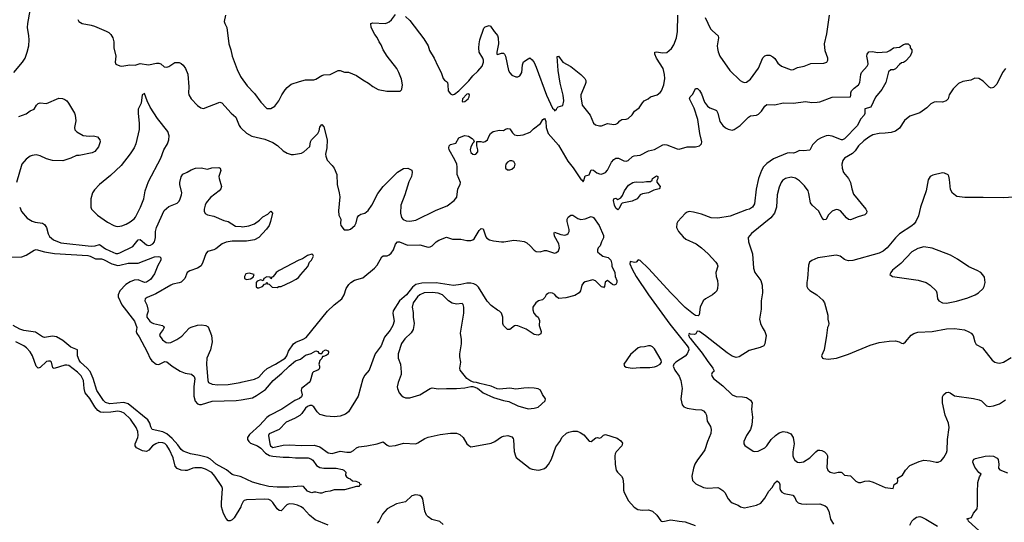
# Model space of a CAD drawing. Header units: inches. Extents: x 1678809 to 1859548, y 384609 to 522868.
# Tile 37 of 256: x 1757828 to 1767477, y 412019 to 416947. Entities that reach past the tile are written whole.
import ezdxf

# ---------------------------------------------------------------- set-up
doc = ezdxf.new("R2010")
doc.units = ezdxf.units.IN
doc.header["$MEASUREMENT"] = 0
doc.layers.add('B7451', color=7, linetype='Continuous')
doc.layers.add('B7461', color=7, linetype='Continuous')

msp = doc.modelspace()

# ---------------------------------------------------------------- linework, layer by layer
at = {"layer": 'B7451', "color": 5}
for points, elevation in [([(1757770, 416430.7), (1757855.1, 416530), (1757880.9, 416570), (1757902, 416630), (1757916.2, 416690), (1757920.5, 416750), (1757918.7, 416790), (1757905.1, 416870), (1757906.6, 416910), (1757946.6, 417130)], 260), ([(1758396.3, 416950), (1758408.5, 416928.5), (1758441, 416910), (1758530, 416893.1), (1758562, 416882), (1758676, 416836), (1758701.6, 416821.6), (1758722.2, 416802.2), (1758741.3, 416770), (1758750.3, 416730.4), (1758750.6, 416670), (1758770.9, 416589.1), (1758762.8, 416530), (1758771.3, 416510), (1758810, 416494), (1758830, 416490.6), (1758905.8, 416505.8), (1758958.6, 416501.4), (1759010, 416516.3), (1759090, 416505.3), (1759170, 416520.7), (1759190, 416520.7), (1759210, 416514), (1759245.2, 416485.2), (1759270, 416480.7), (1759290, 416487.3), (1759350, 416526.8), (1759390, 416526.8), (1759410, 416517.3), (1759430, 416502), (1759454.4, 416470), (1759474.5, 416414.5), (1759485.3, 416290), (1759481.3, 416230), (1759487, 416210), (1759510, 416170.8), (1759570, 416104.7), (1759603.5, 416083.5), (1759630, 416077.3), (1759790, 416139.1), (1759810, 416131), (1759902, 416030), (1759944.9, 415990), (1759980.3, 415910), (1759993.4, 415890), (1760000, 415883.4)], 260), ([(1759844.2, 416990), (1759833, 416930), (1759838, 416910), (1759858, 416870), (1759878.7, 416710), (1759898, 416650), (1759910.3, 416590), (1759959.3, 416459.3), (1759992.4, 416390), (1760000, 416379.5)], 280), ([(1757821, 415998.9), (1757890, 416022.8), (1757930, 416052), (1757969.6, 416070.4), (1757992.7, 416110), (1758010, 416124.9), (1758030, 416130.4), (1758090, 416126), (1758210, 416177.3), (1758246.8, 416173.2), (1758270, 416163.1), (1758290.2, 416150.2), (1758306.4, 416130), (1758366, 416030), (1758372.4, 416010), (1758377, 415957), (1758364.9, 415890), (1758368.5, 415868.5), (1758387.2, 415847.2), (1758450, 415810.6), (1758510, 415804.9), (1758550, 415807.3), (1758590, 415797.3), (1758613.4, 415770), (1758617.3, 415750), (1758599.1, 415700.9), (1758564.5, 415655.5), (1758538.8, 415641.2), (1758410, 415616), (1758383.4, 415616.6), (1758330, 415589.4), (1758250, 415564.5), (1758150, 415567.3), (1758090, 415583.6), (1758030, 415613.6), (1757990, 415622), (1757950, 415616.8), (1757930, 415608.4), (1757890, 415578.5), (1757848.1, 415530), (1757797.1, 415350)], 240), ([(1757828, 415110), (1757846.7, 415066.7), (1757901.7, 415001.7), (1757950, 414970.6), (1757980.9, 414960.9), (1758050, 414952.4), (1758070, 414940.5), (1758090, 414910.7), (1758106, 414846), (1758121.3, 414821.3), (1758159.3, 414790), (1758230, 414760.6), (1758530, 414727.4), (1758567, 414730), (1758610, 414743.5), (1758670, 414701.5), (1758710, 414680.8), (1758770, 414656), (1758790, 414654), (1758810, 414660.2), (1758935.7, 414724.3), (1758990, 414790.3), (1759010, 414790.4), (1759070, 414738.3), (1759090, 414734.3), (1759110, 414736.9), (1759134.3, 414750), (1759148.3, 414770), (1759157.6, 414810), (1759159.8, 414870), (1759168.7, 414910), (1759245.2, 415074.8), (1759290, 415116.3), (1759370, 415148.2), (1759390, 415168), (1759401.3, 415190), (1759414.7, 415230), (1759415.4, 415250), (1759396.4, 415330), (1759396, 415350), (1759410, 415406), (1759428.1, 415431.9), (1759470, 415450.8), (1759510, 415476), (1759550, 415492), (1759606.6, 415493.4), (1759670, 415482.8), (1759710, 415493.4), (1759778.8, 415498.8), (1759792, 415490), (1759798, 415470), (1759780.5, 415410), (1759782, 415390), (1759806, 415310), (1759798.8, 415290), (1759782, 415270), (1759697.5, 415202.5), (1759655.3, 415150), (1759644.6, 415130), (1759634.9, 415090), (1759635.8, 415070), (1759646.6, 415046.6), (1759670, 415032.4), (1759730, 415021.1), (1759830, 414977.4), (1759870, 414967.4), (1759944.1, 414924.1), (1760000, 414918.3)], 240), ([(1760000, 414776.1), (1759910, 414774.8), (1759853.1, 414766.9), (1759812.1, 414747.9), (1759750, 414699.2), (1759730, 414689.7), (1759670, 414675.1), (1759650.6, 414650), (1759624.4, 414570), (1759605.1, 414534.9), (1759570.2, 414509.8), (1759494.6, 414485.4), (1759470.7, 414470), (1759445.5, 414410), (1759410, 414374.5), (1759390, 414366), (1759330, 414355.1), (1759310, 414345.1), (1759161.5, 414258.5), (1759077, 414223), (1759058.9, 414210), (1759053.8, 414190), (1759072.5, 414152.5), (1759085, 414110), (1759086.8, 414090), (1759073.6, 414050), (1759073.8, 414030), (1759103.6, 413990), (1759119, 413979), (1759139.1, 413970), (1759227.7, 413950), (1759238.6, 413938.6), (1759242.6, 413930), (1759234, 413910), (1759204.9, 413870), (1759198, 413850), (1759226.8, 413806.8), (1759262.9, 413782.9), (1759290, 413779.5), (1759310, 413783.7), (1759369.3, 413810), (1759416.1, 413843.9), (1759490, 413922.8), (1759507.5, 413932.5), (1759570, 413953), (1759610, 413956.3), (1759652, 413950), (1759675.2, 413935.2), (1759708, 413850), (1759712.7, 413790), (1759699.3, 413710), (1759662, 413630), (1759657.8, 413570), (1759670.2, 413410.2), (1759679.1, 413390), (1759714.8, 413374.8), (1759770, 413367.9), (1759870, 413370.3), (1759990, 413390.3), (1760000, 413392.5)], 240), ([(1757750, 414620.1), (1757850, 414621.6), (1757890, 414637.1), (1757970, 414688.9), (1757990, 414692.9), (1758070, 414671), (1758170, 414655), (1758495.5, 414635.5), (1758517.6, 414630), (1758570, 414602.7), (1758630, 414601.7), (1758650, 414595.9), (1758730, 414552.5), (1758790, 414538.4), (1758810, 414539.5), (1758890, 414559.8), (1758990, 414560.2), (1759150, 414622.3), (1759186, 414626), (1759201.1, 414621.1), (1759212.1, 414612.1), (1759210.3, 414590), (1759181.6, 414538.4), (1759150, 414455.1), (1759110, 414400.5), (1759070, 414373.7), (1759051.3, 414371.3), (1758990, 414395.8), (1758950, 414394.6), (1758910, 414377.2), (1758868.9, 414350), (1758810.2, 414290), (1758792.7, 414250), (1758794.6, 414230), (1758829.3, 414150), (1758951.9, 413990), (1758974.7, 413930), (1758970.3, 413890), (1758976, 413870), (1758998, 413838), (1759076.1, 413690), (1759105.3, 413625.3), (1759121.8, 413601.8), (1759165.3, 413570), (1759190, 413565.4), (1759250, 413596.1), (1759270, 413592.9), (1759322.7, 413550), (1759400.9, 413500.9), (1759450, 413481.7), (1759510.8, 413470.8), (1759539, 413450), (1759545.5, 413425.5), (1759536.2, 413350), (1759535.5, 413255.5), (1759547.5, 413207.5), (1759570, 413182), (1759590, 413174.7), (1759610, 413175.2), (1759713.5, 413206.5), (1759950, 413212.9), (1760000, 413221.6)], 220), ([(1760000, 412465.1), (1759990, 412469.8), (1759930, 412480.5), (1759910, 412488.3), (1759854.5, 412534.5), (1759752, 412590), (1759696.8, 412636.8), (1759670, 412653.5), (1759590, 412675.4), (1759502.7, 412690), (1759430, 412717.3), (1759410, 412731.8), (1759377.4, 412777.4), (1759321.1, 412841.1), (1759270, 412885.8), (1759230, 412904.7), (1759127.7, 412927.7), (1759114.4, 412954.4), (1759104.9, 412990), (1759082.8, 413022.8), (1758890, 413179.7), (1758850, 413193.3), (1758710, 413180.7), (1758670, 413194.6), (1758650, 413215), (1758584.2, 413310), (1758546.7, 413430), (1758517.1, 413497.1), (1758490, 413529.3), (1758423.2, 413590), (1758409.9, 413610), (1758396, 413650), (1758394, 413710), (1758330, 413736.8), (1758250, 413800.7), (1758190, 413836.2), (1758150, 413844.8), (1758070, 413831.1), (1758050, 413839.1), (1757982.4, 413882.4), (1757870, 413899.5), (1757830, 413913.1), (1757763.9, 413950)], 220), ([(1760000, 412182.6), (1759994.3, 412170), (1759930, 412062), (1759910, 412042), (1759890, 412032.3), (1759870, 412035.1), (1759850, 412056), (1759824.4, 412104.4), (1759807.3, 412170), (1759805.1, 412210), (1759815.4, 412350), (1759810.6, 412370), (1759741.8, 412470), (1759710, 412506.2), (1759650, 412541.7), (1759610, 412552.6), (1759545.8, 412554.2), (1759524, 412550), (1759470, 412528.3), (1759450, 412526.6), (1759410, 412531.5), (1759370, 412547.8), (1759352, 412570), (1759331.6, 412650), (1759296.8, 412730), (1759270, 412771.7), (1759250, 412790.6), (1759230, 412798.6), (1759190, 412800.3), (1759161.3, 412790), (1759130, 412767.4), (1759092.9, 412727.1), (1759070, 412715), (1759030, 412718.7), (1758971.9, 412750), (1758958.6, 412770), (1758960.2, 412790), (1758984.6, 412850), (1758988, 412870), (1758984.8, 412910), (1758970, 412947.6), (1758914.8, 413030), (1758852, 413090), (1758823.3, 413103.3), (1758790, 413108), (1758722.2, 413097.8), (1758650, 413095.2), (1758619.8, 413099.8), (1758594.5, 413114.6), (1758564.8, 413150), (1758514.7, 413234.7), (1758469.3, 413290), (1758458.6, 413330), (1758452.5, 413410), (1758430, 413453.7), (1758394, 413490), (1758310, 413555.4), (1758290, 413561.4), (1758270, 413559.4), (1758166.1, 413526.1), (1758152.9, 413532.9), (1758141.2, 413590), (1758130, 413598), (1758110, 413599.6), (1758090, 413595.1), (1758030, 413537.4), (1758010, 413529.7), (1757988.5, 413548.5), (1757953.7, 413650), (1757931.6, 413690), (1757894, 413730), (1757867.8, 413750), (1757790, 413789.7)], 240)]:
    msp.add_lwpolyline(points, dxfattribs=dict(at, elevation=elevation))
at = {"layer": 'B7451', "color": 5, "elevation": 260}
msp.add_lwpolyline([(1759050, 416222), (1759028.3, 416211.7), (1759018, 416130), (1758990.4, 416070), (1758988.5, 416030), (1759000.3, 415930), (1758998, 415870), (1758965.2, 415730), (1758950, 415692), (1758910, 415631.6), (1758821.5, 415518.5), (1758719.1, 415420.9), (1758610.5, 415330), (1758560.7, 415279.3), (1758542, 415250), (1758524, 415190), (1758526.8, 415110), (1758531.3, 415090), (1758591.3, 415030), (1758690, 414960.7), (1758750, 414930.8), (1758770, 414922.8), (1758790, 414921), (1758830, 414926.8), (1758870, 414942), (1758910, 414966), (1758950, 414994), (1758962, 415010), (1759011.3, 415110), (1759044.7, 415190), (1759058.5, 415270), (1759090, 415362), (1759212.4, 415590), (1759241, 415670), (1759276.4, 415730), (1759289.8, 415770), (1759291.9, 415810), (1759280.9, 415850), (1759179.4, 415979.4), (1759108, 416090), (1759077.6, 416150)], close=True, dxfattribs=at)
at = {"layer": 'B7461', "color": 5}
for points, elevation in [([(1760000, 416379.5), (1760058.4, 416298.4), (1760130, 416222), (1760190, 416137.3), (1760250, 416076.3), (1760290, 416075.5), (1760330, 416100.7), (1760366.6, 416150), (1760397, 416210), (1760430, 416260.7), (1760450, 416283), (1760490, 416314), (1760570, 416342), (1760630, 416356.4), (1760710, 416358.7), (1760730, 416365.3), (1760790, 416400.3), (1760810, 416407.4), (1760870, 416410.3), (1760950, 416447.4), (1760970, 416447.4), (1761010, 416434), (1761050, 416432.2), (1761130, 416401.3), (1761190, 416358.4), (1761245.7, 416325.7), (1761290, 416290.8), (1761342.5, 416262.5), (1761425.8, 416245.8), (1761555.1, 416244.9), (1761570, 416258), (1761573.3, 416266.7), (1761578.9, 416310), (1761570, 416364), (1761544.4, 416430), (1761524, 416470), (1761429.6, 416590), (1761389.6, 416650), (1761370, 416702), (1761349.3, 416730), (1761332.7, 416772.7), (1761310, 416802), (1761274, 416870), (1761268.7, 416910), (1761290, 416914.8), (1761409.1, 416910.9), (1761430, 416916), (1761450, 416926), (1761472.9, 416947.1), (1761510, 416998)], 280), ([(1761610, 416978), (1761650, 416938), (1761790, 416758.8), (1761830, 416691), (1761844, 416644), (1761891.2, 416571.2), (1761925.3, 416490), (1761957.5, 416430), (1761976.9, 416370), (1761990, 416353.7), (1762010, 416342), (1762020.3, 416330), (1762025, 416310), (1762026.9, 416250), (1762050, 416218.7), (1762070, 416210.3), (1762090, 416217.2), (1762131.7, 416248.3), (1762230.9, 416349.1), (1762270, 416395.5), (1762318.9, 416441.1), (1762358.8, 416490), (1762373.7, 416530), (1762373.7, 416550), (1762366.9, 416570), (1762331.2, 416630), (1762326.3, 416670), (1762330, 416712), (1762338.7, 416750), (1762377.6, 416862.4), (1762390, 416877.3), (1762430, 416891), (1762442, 416882), (1762477.3, 416830), (1762496.3, 416810), (1762510, 416790.8), (1762517, 416770), (1762520.3, 416710), (1762503.7, 416630), (1762504, 416610), (1762510, 416606), (1762550, 416618.7), (1762570, 416619.5), (1762578.7, 416610), (1762588.2, 416588.2), (1762619, 416450), (1762630, 416425.5), (1762650, 416403.1), (1762690, 416386.3), (1762710, 416387.2), (1762730, 416397.1), (1762749.7, 416430), (1762755.8, 416504.2), (1762766.1, 416533.9), (1762810, 416564.9), (1762828, 416572), (1762850, 416554.6), (1762870, 416526.9), (1762890, 416482), (1762990, 416205.8), (1763050, 416078.7), (1763065.1, 416065.1), (1763070, 416054), (1763089.2, 416070), (1763095.5, 416084.5), (1763106.3, 416093.7), (1763150, 416107.3), (1763159.7, 416150), (1763153.2, 416206.8), (1763125.4, 416325.4), (1763106.1, 416450), (1763094, 416586), (1763110, 416588.2), (1763150, 416530.3), (1763230, 416488.8), (1763328.2, 416410), (1763365.5, 416370), (1763377.1, 416350), (1763377.1, 416330), (1763370.6, 416310.6), (1763328.8, 416210), (1763325.7, 416190), (1763339.5, 416110), (1763419.5, 416010), (1763451.8, 415931.8), (1763470, 415915.5), (1763510, 415906), (1763530, 415908), (1763590, 415930.4), (1763650, 415919.1), (1763670, 415923), (1763690, 415934), (1763710, 415954.8), (1763730, 415967.3), (1763770, 415971), (1763790, 415978), (1763830, 416014.8), (1763854, 416050), (1763898, 416082), (1763930, 416131), (1763949, 416150), (1763988.7, 416170), (1764010, 416190.8), (1764075.3, 416210), (1764106.3, 416233.7), (1764119, 416250), (1764140.9, 416310), (1764149.5, 416370), (1764147.6, 416410), (1764134.3, 416470), (1764070, 416569.6), (1764053.3, 416610), (1764052.7, 416627.3), (1764067, 416633), (1764130, 416622.3), (1764170, 416627), (1764216.8, 416663.2), (1764240, 416700), (1764264.2, 416770), (1764274, 416830), (1764276.4, 416990)], 280), ([(1764545.3, 416970), (1764598.6, 416858.6), (1764616.8, 416836.8), (1764672.2, 416790), (1764678, 416770), (1764664.6, 416690), (1764665.7, 416665.7), (1764672.5, 416632.5), (1764690.7, 416590), (1764786, 416450), (1764890, 416350.5), (1764910, 416336.3), (1764930, 416330.5), (1764950, 416333), (1764990, 416363), (1765070, 416473), (1765110, 416573.4), (1765130, 416593), (1765150, 416600.4), (1765178.3, 416598.3), (1765210, 416583.8), (1765227.5, 416567.5), (1765259.2, 416519.2), (1765294.8, 416490), (1765390, 416454), (1765410, 416458), (1765450, 416477.3), (1765517.2, 416490), (1765582.5, 416517.5), (1765710, 416520.4), (1765737.2, 416530), (1765746.6, 416550), (1765746.6, 416570), (1765722, 416642), (1765716.8, 416710), (1765738.7, 416810), (1765764.2, 416990)], 280), ([(1760000, 415883.4), (1760050, 415833.7), (1760103.6, 415803.6), (1760230, 415775.6), (1760310, 415742.4), (1760354.7, 415714.7), (1760410, 415662.4), (1760450, 415638.4), (1760490, 415626.7), (1760510, 415626.7), (1760590, 415639.1), (1760614, 415650), (1760670, 415704.7), (1760679.3, 415750), (1760689.3, 415770), (1760750, 415831), (1760763.3, 415856.7), (1760770, 415892), (1760784.7, 415915.3), (1760790, 415918), (1760810, 415898), (1760840.3, 415770), (1760836.9, 415690), (1760823.7, 415630), (1760827, 415610), (1760840.3, 415570), (1760890, 415518.5), (1760911, 415490), (1760935.6, 415430), (1760939.7, 415330), (1760960.2, 415250), (1760965.5, 415210), (1760952.8, 415072.8), (1760954.9, 415030), (1760974.8, 414990), (1760971, 414950), (1760976, 414930), (1761007.5, 414887.5), (1761050, 414887.3), (1761070, 414894.8), (1761113.2, 414930), (1761125.8, 414954.2), (1761138, 415010), (1761150, 415026.8), (1761170, 415040.5), (1761210, 415050.4), (1761243.5, 415076.5), (1761278, 415130), (1761338.2, 415241.8), (1761390, 415312), (1761530, 415452.7), (1761590, 415486.8), (1761632, 415490), (1761670, 415471.3), (1761674, 415450), (1761668, 415410), (1761642.3, 415357.7), (1761601.3, 415230), (1761563.1, 415130), (1761558.4, 415050), (1761568.9, 415008.9), (1761587.4, 414987.4), (1761615.6, 414975.6), (1761650, 414970.4), (1761710, 414982.6), (1761910, 415080.4), (1762016.6, 415123.4), (1762086, 415174), (1762112.9, 415207.1), (1762120.7, 415290), (1762143.7, 415330), (1762146.6, 415350), (1762115.6, 415430), (1762116.4, 415503.6), (1762112.7, 415530), (1762094, 415574), (1762038, 415670), (1762034, 415690), (1762038, 415710), (1762043.5, 415716.5), (1762050, 415722), (1762103.2, 415736.8), (1762131.5, 415788.5), (1762170, 415806.7), (1762190, 415810.3), (1762224.9, 415804.9), (1762262.8, 415782.8), (1762274, 415770), (1762282, 415750), (1762270, 415738), (1762250, 415701.2), (1762242, 415670), (1762250, 415646), (1762270, 415628.7), (1762290, 415626.4), (1762299, 415630), (1762317.2, 415650), (1762319.3, 415670), (1762308.4, 415711.6), (1762307.3, 415752.7), (1762347.3, 415752.7), (1762370, 415744.7), (1762390, 415751.3), (1762413.2, 415770), (1762428.7, 415810), (1762442, 415830), (1762469.5, 415850.5), (1762530, 415864.7), (1762570, 415861), (1762590, 415874.8), (1762610, 415881), (1762630, 415878), (1762656.4, 415836.4), (1762678.8, 415818.8), (1762710, 415812.4), (1762762, 415818), (1762830, 415842.8), (1762863.3, 415876.7), (1762931.9, 415928.1), (1762955.3, 415970), (1762970, 415978.8), (1762977.3, 415970), (1762982.8, 415950), (1762987.3, 415890), (1763008, 415830), (1763110, 415715.8), (1763201.2, 415561.2), (1763253.6, 415493.6), (1763330, 415378.4), (1763336.5, 415376.5), (1763350, 415358.8), (1763358, 415370), (1763370, 415416), (1763410, 415426), (1763430, 415474.8), (1763450, 415470.6), (1763485.4, 415445.4), (1763510, 415434.4), (1763530, 415432.7), (1763570, 415448.2), (1763590, 415473), (1763629.3, 415550.7), (1763650, 415576.9), (1763670, 415591), (1763694.9, 415590), (1763750, 415562.6), (1763770, 415560.7), (1763790, 415565.4), (1763833.2, 415606.8), (1763850, 415612.7), (1763910, 415618.7), (1763990, 415662.6), (1764050, 415673.7), (1764130, 415718.5), (1764150, 415722.4), (1764170, 415719.6), (1764270, 415681.1), (1764290, 415679), (1764370, 415699.6), (1764450, 415701.5), (1764490, 415710.3), (1764508.6, 415730), (1764511.5, 415750), (1764494, 415830), (1764474, 415970), (1764438.6, 416078.6), (1764391.8, 416170), (1764399.5, 416190), (1764424, 416216), (1764450, 416271), (1764470, 416273.4), (1764490, 416253.4), (1764510, 416218.8), (1764539.5, 416139.5), (1764570, 416098.7), (1764590, 416083.1), (1764644.9, 416064.9), (1764655.2, 416055.2), (1764670.2, 416030), (1764690.2, 415950), (1764717.8, 415910), (1764745.3, 415885.3), (1764770, 415872.2), (1764810, 415865.4), (1764830, 415869.2), (1764890, 415911.3), (1764970, 415991.2), (1764990, 416005.5), (1765050, 416011.1), (1765070, 416019.7), (1765098.7, 416050), (1765130, 416098), (1765150, 416114.9), (1765227.2, 416112.8), (1765310, 416130.4), (1765410, 416128.9), (1765530, 416145.5), (1765590, 416136.3), (1765642, 416138), (1765670, 416141), (1765790, 416188.2), (1765969.3, 416190.7), (1765973.8, 416206.2), (1765972, 416230), (1765980.9, 416250), (1766004.9, 416275.1), (1766050, 416308.4), (1766062.4, 416330), (1766069.8, 416410), (1766077.2, 416430), (1766131.8, 416490), (1766141.6, 416510), (1766141.3, 416541.3), (1766129.5, 416590.5), (1766133.2, 416610), (1766149.5, 416630.5), (1766190, 416636.4), (1766230, 416625.3), (1766330, 416633.1), (1766356.1, 416643.9), (1766390, 416670.3), (1766450, 416678.8), (1766490, 416704.7), (1766510, 416711), (1766534, 416710), (1766554, 416690), (1766554, 416670), (1766572, 416650), (1766572, 416630), (1766554.8, 416590), (1766510, 416541.2), (1766490, 416526.6), (1766470, 416522.7), (1766450, 416509.3), (1766410, 416466), (1766390, 416457), (1766365.7, 416454.3), (1766342.9, 416437.1), (1766314.9, 416330), (1766277.8, 416262.2), (1766213.9, 416186.1), (1766170.5, 416090), (1766110, 416074), (1766111.5, 416028.5), (1766102.4, 416010), (1766069.3, 415970.7), (1766038.9, 415910), (1765910, 415778.5), (1765890, 415768.7), (1765882, 415770), (1765790, 415806), (1765750, 415810.9), (1765730, 415808), (1765681, 415790), (1765646.8, 415770), (1765598.5, 415721.5), (1765570, 415669), (1765510, 415660.9), (1765470, 415665.2), (1765430, 415644.5), (1765410, 415639.5), (1765370, 415642), (1765350, 415637), (1765216.7, 415583.3), (1765150, 415538.7), (1765117.2, 415502.8), (1765096.5, 415470), (1765069.3, 415390.7), (1765047.1, 415287.1), (1765030, 415142), (1765010.7, 415110), (1764981, 415090), (1764950, 415082.4), (1764790, 415019.7), (1764670, 415001.4), (1764605.6, 415005.6), (1764510, 415039.6), (1764430, 415061.6), (1764390, 415065.1), (1764370, 415059.5), (1764350, 415047), (1764279.1, 414970), (1764268, 414950), (1764264.9, 414910), (1764286, 414870), (1764330, 414817.3), (1764355.3, 414795.3), (1764456.3, 414750), (1764510.2, 414710.2), (1764575.5, 414650), (1764650.3, 414570.3), (1764664.9, 414550), (1764670.6, 414530), (1764650.9, 414469.1), (1764654.8, 414430), (1764667.3, 414390), (1764670.8, 414350), (1764666.8, 414310), (1764658.8, 414290), (1764641, 414270), (1764616, 414250), (1764548.5, 414211.5), (1764526.8, 414190), (1764497.3, 414130), (1764487.3, 414052.7), (1764477.5, 414042.5), (1764450, 414047.1), (1764430, 414059.8), (1764350, 414126.2), (1764209, 414269), (1763990, 414508.1), (1763910, 414584.5), (1763887.9, 414592.1), (1763870, 414569), (1763853.7, 414566.3), (1763810, 414577.2), (1763808.2, 414551.8), (1763830, 414500.9), (1763869.3, 414430), (1763989.6, 414249.6), (1764201, 413961), (1764370.1, 413750), (1764381.5, 413730), (1764384.7, 413710), (1764368.9, 413670), (1764350, 413648.5), (1764257.3, 413590), (1764238.8, 413570), (1764233.4, 413550), (1764247.3, 413510), (1764290, 413451), (1764308.2, 413410), (1764319.5, 413330), (1764308, 413230), (1764321, 413170), (1764338, 413150), (1764370, 413139.1), (1764450, 413124.9), (1764510, 413122.8), (1764530, 413110.7), (1764550.6, 413090), (1764558, 413070), (1764565.5, 413010), (1764597.5, 412957.5), (1764604.9, 412930), (1764602, 412890), (1764568.5, 412811.5), (1764542, 412730), (1764513.8, 412686.2), (1764470, 412633.2), (1764446, 412590), (1764432.7, 412550), (1764415.5, 412470), (1764420.7, 412430), (1764430, 412418.8), (1764454.9, 412394.9), (1764530, 412360.5), (1764570, 412355.5), (1764670, 412359.5), (1764690, 412352.2), (1764720.4, 412330), (1764738.4, 412310), (1764770, 412251), (1764790, 412226.8), (1764810, 412211), (1764867.5, 412187.5), (1764892, 412170), (1764930, 412160.7), (1765050, 412188.7), (1765090, 412207), (1765130, 412254.9), (1765170, 412326), (1765201, 412359), (1765230, 412407.3), (1765250, 412424.9), (1765272.2, 412410), (1765278.4, 412390), (1765278, 412350), (1765284.9, 412330), (1765296, 412316), (1765320.9, 412300.9), (1765405.2, 412285.2), (1765423, 412263), (1765438, 412230), (1765456, 412210), (1765490, 412200.3), (1765543.6, 412196.4), (1765670, 412201.6), (1765720.7, 412180.7), (1765734, 412170), (1765759.1, 412130), (1765775.5, 412050), (1765801.8, 412001.8)], 260), ([(1767490, 416467.6), (1767459.5, 416430), (1767405.1, 416314.9), (1767370, 416281.6), (1767350, 416274.5), (1767330, 416284.5), (1767270, 416342.9), (1767228, 416370), (1767190, 416373.6), (1767150, 416355.1), (1767070, 416342), (1767030, 416320.5), (1766977.1, 416270), (1766938.4, 416210), (1766926.4, 416170), (1766907.7, 416150), (1766870, 416137.2), (1766810, 416143), (1766790, 416139.6), (1766758.6, 416121.4), (1766718, 416082), (1766650, 416034.5), (1766550, 416000.4), (1766500.8, 415959.2), (1766450, 415883), (1766410, 415852.9), (1766370, 415842), (1766310, 415833.2), (1766250, 415830.9), (1766190, 415817.1), (1766150, 415796.8), (1766099.6, 415760.4), (1766049.2, 415710.8), (1766017.1, 415662.9), (1765990, 415633.8), (1765910.2, 415589.8), (1765893.9, 415566.1), (1765884.2, 415530), (1765887.2, 415490), (1765901.1, 415450), (1765950, 415390.5), (1765970.3, 415350), (1765981.7, 415290), (1765997.8, 415237.8), (1766119.5, 415090), (1766128.5, 415070), (1766128.2, 415050), (1766110, 415035.1), (1766044.4, 415015.6), (1765970, 414983.6), (1765950, 414989.6), (1765930, 415005.1), (1765872.8, 415072.8), (1765850, 415083.5), (1765830, 415085.3), (1765789.6, 415070.4), (1765750.2, 415030), (1765730, 414987.6), (1765710, 414984.7), (1765690, 415007.6), (1765661.1, 415070), (1765593.3, 415130), (1765578.2, 415150), (1765562.6, 415242.6), (1765553.7, 415270), (1765518.3, 415318.3), (1765470, 415366.3), (1765430, 415393.7), (1765390, 415401.5), (1765334, 415390), (1765304.6, 415370), (1765289, 415350), (1765270, 415304), (1765252.8, 415230), (1765246.4, 415110), (1765223.9, 415050), (1765190, 415004.4), (1764998.4, 414850), (1764968.4, 414810), (1764970.4, 414770), (1765010.3, 414650), (1765018, 414510), (1765033.8, 414470), (1765090.2, 414390), (1765104.5, 414344.5), (1765108.3, 414270), (1765095.6, 414190), (1765092.9, 414110), (1765079.5, 414010), (1765086.7, 413970), (1765106.7, 413926.7), (1765130.4, 413890), (1765142, 413850), (1765131.3, 413770), (1765124.4, 413755.6), (1765120.7, 413750), (1765085.6, 413734.4), (1764977.7, 413702.3), (1764879.6, 413640.4), (1764850, 413634.9), (1764810, 413648.6), (1764760.4, 413680.4), (1764550, 413848.7), (1764490, 413889.5), (1764465.8, 413894.2), (1764453.4, 413866.6), (1764441, 413859), (1764402.9, 413862.9), (1764390, 413869), (1764383.4, 413856.6), (1764393.7, 413830), (1764402.9, 413822.9), (1764408.1, 413810), (1764516.6, 413676.6), (1764564.6, 413604.6), (1764622, 413530), (1764632, 413510), (1764630, 413498), (1764614.8, 413485.2), (1764607.3, 413470), (1764613.4, 413450), (1764627.7, 413430), (1764718, 413358), (1764810, 413270.3), (1764850, 413252.8), (1764912, 413250), (1764950, 413241.3), (1764990, 413215.4), (1765006.7, 413190), (1765000.9, 413130), (1765008.8, 413050), (1765004.1, 412975.9), (1764988.4, 412930), (1764952, 412870), (1764925.5, 412810), (1764924, 412790), (1764933.4, 412773.4), (1765017.7, 412717.7), (1765030, 412712.4), (1765064.2, 412715.8), (1765130, 412750.5), (1765151.3, 412770), (1765193.3, 412830), (1765235.1, 412870), (1765270, 412896), (1765310, 412910.2), (1765350, 412904), (1765386, 412886), (1765407.2, 412850), (1765416.9, 412790), (1765404.9, 412710), (1765405.7, 412670), (1765410.4, 412650), (1765423.1, 412630), (1765449, 412609), (1765470, 412604.9), (1765510, 412613.4), (1765571.3, 412650), (1765629.8, 412710.2), (1765650, 412724.9), (1765670, 412728.1), (1765690, 412723), (1765713.8, 412710), (1765733.8, 412690), (1765744, 412670), (1765737.5, 412557.5), (1765747, 412530), (1765770, 412510.3), (1765810, 412502.3), (1765850.3, 412510.3), (1765878, 412510), (1765886.4, 412506.4), (1765910, 412480.7), (1765970, 412473.4), (1766023, 412423), (1766050, 412410.3), (1766070, 412409), (1766110, 412421.5), (1766150, 412425.3), (1766192.6, 412412.6), (1766310, 412360.4), (1766388.7, 412351.3), (1766398, 412390), (1766429.1, 412410.9), (1766432.7, 412427.3), (1766429.5, 412450.5), (1766479.9, 412480.1), (1766508.9, 412531.1), (1766550, 412576.5), (1766643.3, 412616.7), (1766690, 412627), (1766750, 412622), (1766810, 412608.5), (1766830, 412610.4), (1766857.4, 412622.6), (1766885.6, 412654.4), (1766910, 412700.7), (1766916.6, 412723.4), (1766919.6, 412830), (1766937.7, 412950), (1766930.6, 412990), (1766897, 413070), (1766871.9, 413190), (1766872.1, 413250), (1766881.1, 413270), (1766907.5, 413292.5), (1766930, 413296.5), (1766947.3, 413290), (1766990, 413260.3), (1767174.1, 413234.1), (1767230, 413220.7), (1767253.7, 413210), (1767302.2, 413162.2), (1767330, 413154.3), (1767370, 413159.6), (1767430, 413180.8), (1767490, 413221)], 280), ([(1767670, 415213), (1767470, 415199.3), (1767270, 415205.1), (1767090, 415204.5), (1767012.1, 415212.1), (1766970, 415245.2), (1766950, 415282), (1766941.2, 415381.2), (1766934, 415414), (1766925.6, 415425.6), (1766890, 415442), (1766870, 415444), (1766776.8, 415423.2), (1766751.3, 415410), (1766730, 415378), (1766711.8, 415270), (1766654.6, 415110), (1766635.6, 415024.4), (1766611.8, 414970), (1766594.2, 414945.8), (1766572.5, 414927.5), (1766450, 414848.3), (1766410, 414809.7), (1766328.9, 414710), (1766290, 414676), (1766250, 414657.8), (1765993.9, 414586.1), (1765950, 414584.2), (1765927.9, 414587.9), (1765910, 414594.3), (1765867.7, 414627.7), (1765830, 414637.2), (1765649.1, 414610.9), (1765592.4, 414587.6), (1765568.4, 414570), (1765558.6, 414541.4), (1765549, 414411), (1765541.7, 414370), (1765542.4, 414330), (1765551.8, 414311.8), (1765571.8, 414291.8), (1765638.8, 414250), (1765697.5, 414197.5), (1765714, 414170), (1765746.8, 414050), (1765747.3, 414010), (1765757.3, 413970), (1765754, 413950), (1765744, 413930), (1765736.3, 413850), (1765710.4, 413710), (1765687.3, 413650), (1765694, 413630), (1765704.2, 413624.2), (1765750, 413619.4), (1765833, 413630), (1765950, 413668.7), (1766163.6, 413756.4), (1766250, 413783.1), (1766350, 413796.1), (1766410, 413798), (1766448, 413790), (1766470, 413774.9), (1766490, 413773.4), (1766510, 413787.3), (1766565.1, 413854.9), (1766589.8, 413870.2), (1766630, 413883.1), (1766770, 413889.1), (1766910, 413916.8), (1766990, 413919.2), (1767085.6, 413905.6), (1767128.3, 413888.3), (1767152.8, 413872.8), (1767171.7, 413850), (1767188.1, 413788.1), (1767202.4, 413762.4), (1767262.4, 413730), (1767359.5, 413610), (1767386, 413590), (1767410, 413581.5), (1767430, 413580.8), (1767470, 413590.2), (1767545.7, 413634.3)], 320), ([(1760000, 414918.3), (1760010, 414917.3), (1760074.5, 414925.5), (1760130, 414946.4), (1760177.7, 414982.3), (1760210, 415014), (1760258.6, 415041.4), (1760290, 415071), (1760304.7, 415050), (1760287.3, 414970), (1760273, 414930), (1760246.9, 414893.1), (1760170.7, 414810), (1760130, 414789.6), (1760050, 414776.9), (1760000, 414776.1)], 240), ([(1760000, 413392.5), (1760130, 413421.1), (1760170, 413442.6), (1760220.6, 413499.4), (1760252.6, 413527.4), (1760334.5, 413570), (1760430, 413627.4), (1760445.2, 413650), (1760462.4, 413697.6), (1760511.3, 413768.7), (1760533.9, 413786.1), (1760606.6, 413813.4), (1760635, 413830), (1760843.5, 414090), (1760909.4, 414150.6), (1760986, 414210), (1761007.7, 414250), (1761026.8, 414310), (1761052.6, 414350), (1761073.3, 414370), (1761110, 414393.1), (1761190, 414417), (1761303.7, 414510), (1761330, 414538.8), (1761376.9, 414623.1), (1761390, 414632.4), (1761430, 414630.3), (1761450, 414640.3), (1761470, 414659.6), (1761489.8, 414690), (1761510, 414747.7), (1761530, 414770.4), (1761550, 414768.8), (1761630, 414735), (1761750, 414738.2), (1761830, 414717.1), (1761850, 414719.2), (1761870.6, 414729.4), (1761910, 414768.5), (1761934.2, 414785.8), (1762010, 414815.8), (1762070, 414794.9), (1762150, 414796.4), (1762210, 414781), (1762250, 414780.8), (1762270, 414788.5), (1762281.1, 414798.9), (1762330, 414879.3), (1762350, 414899.3), (1762370, 414896.3), (1762397.2, 414817.2), (1762405.9, 414805.9), (1762430.8, 414790), (1762470, 414779.6), (1762550, 414768.8), (1762571.1, 414768.9), (1762670, 414786.7), (1762730, 414780.3), (1762771.6, 414771.6), (1762798.7, 414758.7), (1762831.5, 414731.5), (1762870, 414687.7), (1762890, 414674.8), (1762929.2, 414670.8), (1762970, 414682.8), (1762990, 414684), (1763070, 414658.8), (1763090, 414664.9), (1763110, 414680.7), (1763119.6, 414710), (1763111.5, 414750), (1763070, 414824), (1763064.5, 414855.5), (1763070, 414864.7), (1763130, 414842.4), (1763170, 414835.5), (1763190, 414840.5), (1763202.7, 414850), (1763212.3, 414870), (1763212.3, 414890), (1763192.7, 414970), (1763193.2, 414990), (1763202, 415010), (1763230, 415031), (1763250, 415030.8), (1763298.3, 414998.3), (1763328.8, 414988.8), (1763370, 414993.7), (1763430, 415016.5), (1763450, 415008.9), (1763506.7, 414930), (1763548.8, 414830), (1763550, 414808), (1763531, 414770), (1763518, 414730), (1763498, 414710), (1763491.3, 414690), (1763492, 414670), (1763512, 414650), (1763542, 414630), (1763594.4, 414614.4), (1763622, 414590), (1763631.3, 414550), (1763631.3, 414530), (1763662, 414470), (1763664.7, 414430), (1763681, 414390), (1763678.8, 414370), (1763670, 414349.2), (1763650, 414345.2), (1763638, 414350), (1763590, 414388.7), (1763567.1, 414372.9), (1763558, 414330), (1763550, 414318), (1763544.7, 414324.7), (1763530, 414329.2), (1763470, 414385.2), (1763444.5, 414395.5), (1763370, 414377.2), (1763353.7, 414366.3), (1763337.3, 414342.7), (1763324, 414290), (1763310.7, 414270), (1763270, 414242), (1763181.1, 414218.9), (1763112.9, 414212.9), (1763090, 414228.7), (1763073.3, 414253.3), (1763050, 414266.6), (1763030, 414269.4), (1763010, 414266.6), (1762999.9, 414260.1), (1762987.7, 414250), (1762975.2, 414224.8), (1762950, 414202), (1762912, 414190), (1762886, 414170), (1762858, 414130), (1762856.9, 414103.1), (1762866.8, 414070), (1762887.1, 414047.1), (1762910, 414032), (1762923.6, 413996.4), (1762918, 413950), (1762938.8, 413890), (1762934, 413866), (1762910, 413854), (1762870, 413859.3), (1762791.3, 413911.3), (1762710, 413946), (1762690, 413949.3), (1762675.9, 413944.1), (1762630, 413908.7), (1762610, 413908.7), (1762569.4, 413950), (1762563.7, 413970), (1762562.7, 414030), (1762549.3, 414069.3), (1762529.3, 414089.3), (1762510, 414099), (1762450, 414145.2), (1762410, 414186), (1762324.1, 414324.1), (1762304.1, 414344.1), (1762278.4, 414358.4), (1762250, 414364.7), (1762210, 414363.7), (1762149.8, 414349.8), (1762078.8, 414341.2), (1761910, 414365.6), (1761770, 414363.7), (1761710, 414349.3), (1761676.3, 414323.7), (1761617.5, 414250), (1761550.2, 414190), (1761488.9, 414091.1), (1761485.2, 414065.2), (1761496.3, 413990), (1761485.3, 413950), (1761457.3, 413902.7), (1761404.4, 413835.6), (1761371.2, 413748.8), (1761312, 413670), (1761254, 413510), (1761210, 413461.2), (1761190, 413425.2), (1761145.4, 413254.6), (1761050, 413102), (1761021.2, 413078.8), (1760970, 413060.5), (1760910, 413052.8), (1760830, 413058.4), (1760770, 413077.2), (1760742.2, 413102.2), (1760710, 413150.8), (1760690, 413164), (1760670, 413164.3), (1760650, 413155.6), (1760630, 413137.5), (1760593.2, 413086.8), (1760572.4, 413067.6), (1760522.1, 413037.9), (1760439.6, 413000.4), (1760370, 412928.1), (1760274.4, 412885.6), (1760267.2, 412870), (1760277.9, 412790), (1760285.7, 412770), (1760310, 412754.3), (1760410, 412774.7), (1760470, 412779.6), (1760591.3, 412771.3), (1760715.4, 412775.4), (1760770, 412760.4), (1760850, 412702), (1760890, 412695.3), (1760970, 412716.8), (1761033.3, 412706.7), (1761070, 412707.3), (1761098.2, 412721.8), (1761130, 412750.4), (1761150, 412759.5), (1761231.4, 412768.6), (1761330, 412787.8), (1761390, 412808.7), (1761430, 412776.9), (1761450, 412767.1), (1761510, 412772.4), (1761590, 412796.5), (1761710, 412790.2), (1761730, 412797.8), (1761799.8, 412840.2), (1761830, 412852.6), (1761950, 412878.9), (1762050, 412892), (1762110, 412892.2), (1762140.4, 412880.4), (1762174, 412850), (1762210.7, 412790), (1762230, 412770.7), (1762250, 412760.5), (1762290, 412764.2), (1762450, 412794.7), (1762483.5, 412810), (1762550, 412857.2), (1762570, 412865), (1762610.3, 412870.3), (1762650, 412857.6), (1762662.5, 412842.5), (1762667.8, 412827.8), (1762674.9, 412714.9), (1762685.5, 412670), (1762693.7, 412653.7), (1762830, 412547.7), (1762850, 412539.1), (1762910, 412530.4), (1762930, 412532.4), (1762970, 412546.7), (1762990, 412561.6), (1763010, 412585.5), (1763040.1, 412639.9), (1763082, 412758), (1763122.9, 412810), (1763144.9, 412855.1), (1763186.7, 412893.3), (1763210, 412904.4), (1763250, 412914), (1763292.3, 412912.3), (1763319.9, 412899.9), (1763355.3, 412875.3), (1763410, 412816), (1763430, 412811.3), (1763473.6, 412846.4), (1763490, 412852), (1763510, 412844.7), (1763526, 412850), (1763550, 412872), (1763570, 412881), (1763684.1, 412844.1), (1763719, 412819), (1763735.5, 412795.5), (1763730.6, 412770), (1763674, 412710), (1763664.9, 412690), (1763660.7, 412670), (1763664.5, 412584.5), (1763674.8, 412530), (1763686.8, 412510), (1763726, 412470), (1763738.8, 412450), (1763746, 412390), (1763745.4, 412334.6), (1763751, 412310), (1763794, 412230), (1763850, 412167.7), (1763885.3, 412145.3), (1763930, 412138.5), (1763990, 412140.2), (1764030, 412128), (1764070.8, 412090.8), (1764110, 412032.7), (1764116, 412030), (1764130, 412025.7), (1764210, 412045), (1764289.6, 412030.4), (1764350, 412024.9), (1764449.2, 411989.2)], 240), ([(1760000, 413221.6), (1760110, 413240.7), (1760150, 413262.2), (1760238.1, 413321.9), (1760311.1, 413410), (1760398.3, 413481.7), (1760467.9, 413550), (1760530, 413601.5), (1760579.8, 413620.2), (1760630, 413657.1), (1760686, 413674), (1760730, 413702), (1760750, 413694), (1760758, 413678), (1760770, 413674), (1760790, 413674), (1760803.1, 413696.9), (1760826, 413710), (1760850, 413702), (1760854, 413690), (1760850, 413668.7), (1760830, 413655.3), (1760806, 413646), (1760794, 413646), (1760790, 413626), (1760770, 413606), (1760761, 413570), (1760766, 413550), (1760766, 413530), (1760761, 413519), (1760750.7, 413509.3), (1760706.8, 413493.2), (1760696, 413484), (1760676, 413404), (1760664.7, 413390), (1760590.8, 413330), (1760587.3, 413310), (1760597.3, 413270), (1760590.5, 413250), (1760570, 413232.3), (1760525.3, 413214.7), (1760397.1, 413130), (1760275.1, 413064.9), (1760250, 413047.1), (1760182.8, 412970), (1760080.9, 412879.1), (1760061.3, 412850), (1760061.7, 412830), (1760072.1, 412810), (1760090, 412795), (1760159.5, 412770), (1760190, 412746), (1760237.5, 412697.5), (1760275.7, 412675.7), (1760310, 412668), (1760410, 412659), (1760470, 412658.5), (1760530, 412651.1), (1760656, 412650), (1760682, 412642), (1760701.3, 412630), (1760737.3, 412577.3), (1760770, 412555.6), (1760810, 412548.7), (1760930, 412551.3), (1760990, 412537.1), (1761006, 412530), (1761022.8, 412510), (1761022, 412482), (1761030, 412464.7), (1761050.9, 412450.9), (1761066.8, 412446.8), (1761090, 412426), (1761123.6, 412423.6), (1761154, 412410), (1761158, 412398), (1761174, 412390), (1761158, 412382), (1761154, 412370), (1761130, 412369), (1761010, 412338), (1760910, 412339), (1760870, 412326), (1760822.5, 412317.5), (1760790, 412304), (1760770, 412304), (1760730, 412315.3), (1760710, 412315.3), (1760690, 412309), (1760670, 412313.2), (1760650, 412325.2), (1760610, 412369), (1760590, 412372.7), (1760464.2, 412364.2), (1760350, 412362.6), (1760270, 412371.9), (1760189.8, 412389.8), (1760110, 412413.3), (1760000, 412465.1)], 220), ([(1767264.6, 411904.6), (1767125.1, 412030), (1767122, 412042), (1767110, 412052), (1767154.5, 412065.5), (1767175.3, 412110), (1767212.7, 412150), (1767216.2, 412183.8), (1767213.3, 412310), (1767216.4, 412410), (1767233.9, 412466.1), (1767249, 412490), (1767227.6, 412507.6), (1767190, 412561.2), (1767169.4, 412610), (1767173.2, 412626.8), (1767182, 412638), (1767196.5, 412643.5), (1767290, 412666.3), (1767332.5, 412672.5), (1767370, 412667.7), (1767408.6, 412648.6), (1767416.1, 412636.1), (1767424.9, 412590), (1767419.1, 412550), (1767432.4, 412532.4), (1767510, 412502.8)], 260), ([(1760850, 411989.7), (1760725, 412045), (1760669.7, 412090), (1760610, 412153.3), (1760587.8, 412170), (1760550, 412187), (1760510, 412198.2), (1760470, 412200.7), (1760444.6, 412190), (1760390, 412133.3), (1760370, 412133.6), (1760350, 412151.6), (1760310, 412214.7), (1760290, 412234.5), (1760270, 412243.1), (1760230, 412246), (1760050, 412239.7), (1760028.1, 412231.9), (1760018, 412222), (1760000, 412182.6)], 240), ([(1761978.2, 411998.2), (1761945.6, 412025.6), (1761866.5, 412046.5), (1761830, 412071.5), (1761815.4, 412090), (1761798.7, 412130), (1761778.9, 412250), (1761770, 412265.1), (1761750, 412281.4), (1761730, 412286), (1761707.8, 412287.8), (1761670, 412277.5), (1761610, 412220.6), (1761520.8, 412199.2), (1761430.2, 412150), (1761382, 412098), (1761350, 412034), (1761331.8, 412010)], 240), ([(1766552.7, 411990), (1766569.6, 412030.4), (1766589.6, 412050.4), (1766615.3, 412070), (1766650, 412074.7), (1766670, 412070.1), (1766708.7, 412050), (1766821.7, 411981.7)], 260)]:
    msp.add_lwpolyline(points, dxfattribs=dict(at, elevation=elevation))
for points, elevation in [([(1762230, 416221.2), (1762210, 416215.8), (1762169.1, 416170), (1762165.3, 416145.3), (1762170, 416142), (1762190, 416143.8), (1762224.5, 416170), (1762233, 416190), (1762234.7, 416210)], 280), ([(1762650, 415564), (1762630, 415562.6), (1762609.1, 415550.9), (1762593.4, 415530), (1762587.8, 415510), (1762590.3, 415490.3), (1762610, 415474.6), (1762630, 415474.9), (1762650, 415482.4), (1762676.5, 415503.5), (1762684.7, 415530), (1762670, 415555.4)], 260), ([(1763690, 415082), (1763670, 415100.5), (1763656.9, 415130), (1763646.9, 415173.1), (1763649.6, 415190.4), (1763670, 415196), (1763690, 415184.7), (1763718, 415202), (1763735.6, 415224.4), (1763755.1, 415270), (1763795.1, 415324.9), (1763835.3, 415350), (1763850, 415354.4), (1763870, 415357.1), (1763927.5, 415352.5), (1763970, 415360.7), (1764010, 415362), (1764024.7, 415375.3), (1764029.2, 415390), (1764058, 415410), (1764070, 415414.8), (1764082, 415410), (1764082, 415390), (1764072, 415370), (1764072.7, 415352.7), (1764104.7, 415310), (1764102, 415298), (1764094, 415290), (1764043.5, 415276.5), (1763990, 415249.4), (1763930, 415239), (1763910, 415228.7), (1763878, 415190), (1763830, 415167.3), (1763732.8, 415147.2), (1763721.6, 415138.4), (1763704.1, 415095.9)], 240), ([(1760690, 414648), (1760650, 414634), (1760598, 414602), (1760564.7, 414590), (1760370, 414489.2), (1760341, 414470), (1760330, 414448), (1760310, 414426), (1760298, 414422), (1760290, 414406), (1760282, 414422), (1760250, 414426), (1760222, 414410), (1760212.7, 414387.3), (1760190, 414395.3), (1760156.9, 414383.1), (1760146, 414370), (1760146.8, 414326.8), (1760159.6, 414319.6), (1760170, 414318), (1760206, 414330), (1760227.3, 414352.7), (1760242, 414358), (1760250, 414374), (1760258, 414358), (1760272.7, 414352.7), (1760303.6, 414323.6), (1760350, 414322), (1760368.9, 414331.1), (1760390, 414332), (1760490, 414378), (1760538, 414402), (1760560.2, 414419.8), (1760582, 414450), (1760652.5, 414527.5), (1760669, 414571), (1760688, 414590), (1760708, 414630), (1760700.4, 414640.4)], 260), ([(1766690, 414719.7), (1766630, 414703.5), (1766572.2, 414670), (1766463.4, 414556.6), (1766382, 414490), (1766364, 414470), (1766356, 414450), (1766382, 414430), (1766632.3, 414392.3), (1766711, 414370), (1766750, 414342.8), (1766808.1, 414288.1), (1766816.3, 414270), (1766824, 414210), (1766836, 414190), (1766870, 414170.7), (1766910, 414168.5), (1767010, 414186), (1767120.6, 414219.4), (1767193.2, 414250), (1767226, 414270), (1767269.6, 414310.4), (1767279.5, 414330), (1767289.3, 414369.3), (1767282.7, 414422.7), (1767267, 414447), (1767247, 414467), (1767210, 414489.4), (1767130, 414525.6), (1767020.1, 414600.1), (1766950, 414638.9), (1766770, 414706.6)], 340), ([(1760078, 414462), (1760044.7, 414455.3), (1760031.3, 414430), (1760031.3, 414410), (1760050, 414398.8), (1760090, 414407.3), (1760116.5, 414423.5), (1760126, 414450)], 260), ([(1761870, 414272.1), (1761791.7, 414268.3), (1761750.3, 414250), (1761728.1, 414230), (1761684, 414170), (1761673.4, 414130), (1761683.4, 414076.6), (1761682.6, 414030), (1761693.1, 413970), (1761685.4, 413910), (1761663.4, 413876.6), (1761601.7, 413818.3), (1761569.3, 413770.7), (1761536.9, 413670), (1761535.6, 413630), (1761559, 413570), (1761566.7, 413490), (1761564.9, 413470), (1761537.4, 413390), (1761528.9, 413348.9), (1761530.4, 413330), (1761545.5, 413290), (1761566.2, 413266.2), (1761586, 413250), (1761610, 413239.1), (1761650, 413239.1), (1761750, 413270.6), (1761849.2, 413330), (1761870, 413336.4), (1761930, 413328), (1762010, 413332.7), (1762109.5, 413330.5), (1762190, 413337.1), (1762250, 413352), (1762268.4, 413351.6), (1762314, 413334), (1762370, 413288.2), (1762470, 413242), (1762570, 413212.4), (1762622.3, 413202.3), (1762710, 413161.3), (1762810, 413133), (1762870, 413137), (1762910, 413148.5), (1762978, 413210), (1762982, 413230), (1762953, 413273), (1762933.6, 413313.6), (1762910, 413328), (1762870, 413335.4), (1762810, 413336.4), (1762770, 413335.1), (1762690, 413323.1), (1762630, 413332.8), (1762530, 413323.6), (1762507.9, 413327.9), (1762450, 413353.6), (1762338.6, 413378.6), (1762306, 413390), (1762274, 413394), (1762250, 413402), (1762210, 413429.2), (1762143.7, 413510), (1762140.7, 413530), (1762151.3, 413590), (1762142, 413642), (1762141.7, 413670), (1762158.2, 413770), (1762157.8, 413810), (1762147.9, 413872.1), (1762182.2, 414070), (1762182.2, 414130), (1762175.5, 414155.5), (1762163.9, 414163.9), (1762110, 414159), (1762066.2, 414166.2), (1762029.9, 414189.9), (1761970, 414250.7), (1761930, 414266.3)], 260), ([(1764010, 413749.6), (1763990, 413749.6), (1763950, 413738.4), (1763910, 413737), (1763890, 413729.2), (1763815.2, 413664.8), (1763747.7, 413570), (1763754.8, 413550), (1763770, 413540.5), (1763830, 413530.4), (1763910, 413537), (1764002, 413538), (1764050, 413544.4), (1764070, 413550.5), (1764104, 413570), (1764119, 413590), (1764113.2, 413610), (1764050, 413719.3), (1764030, 413739.5)], 260)]:
    msp.add_lwpolyline(points, close=True, dxfattribs=dict(at, elevation=elevation))

doc.saveas('drawing.dxf')
